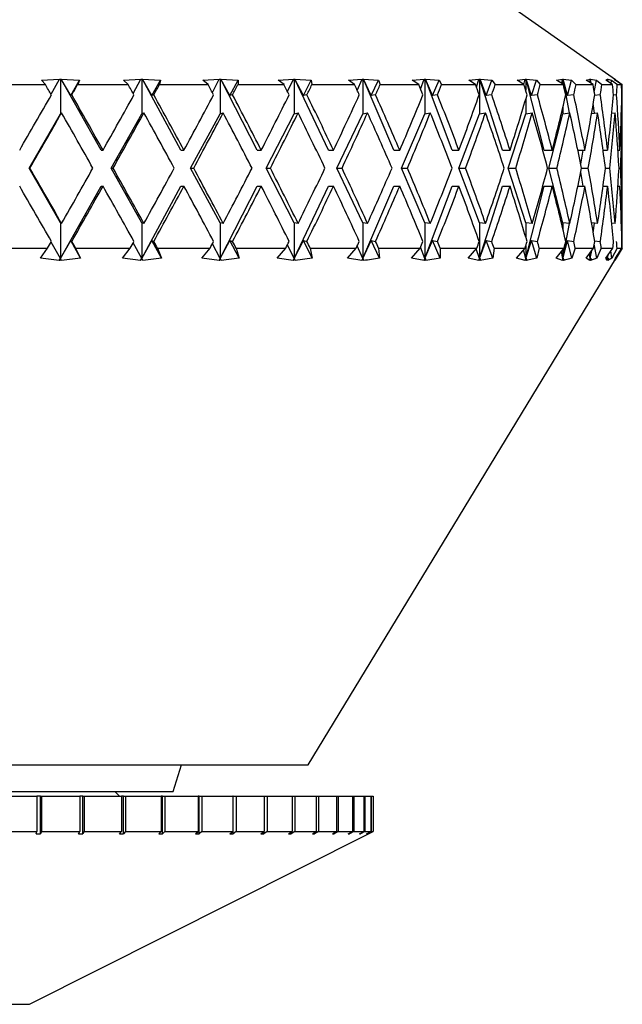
# Model space of a CAD drawing. Header units: inches. Extents: x 1.5 to 32, y 0 to 21.9.
# Tile 3 of 64: x 4.349 to 5.02, y 4.962 to 6.058. Entities that reach past the tile are written whole.
import ezdxf

# ---------------------------------------------------------------- set-up
doc = ezdxf.new("R2010")
doc.units = ezdxf.units.IN
doc.header["$MEASUREMENT"] = 0

msp = doc.modelspace()

# ---------------------------------------------------------------- linework, layer by layer
at = {"color": 7, "linetype": 'Continuous', "lineweight": 25}
for p, q in [((5.0127, 5.9911), (4.8944, 6.0739)), ((4.3202, 5.9859), (4.3777, 5.9859)), ((4.3734, 5.9907), (4.3933, 5.9918)), ((4.3777, 5.9859), (4.3734, 5.9907)), ((4.3839, 5.9752), (4.3933, 5.9918)), ((4.3933, 5.9919), (4.3943, 5.9918)), ((4.3933, 5.9918), (4.3933, 5.9919)), ((4.3943, 5.9918), (4.3952, 5.9919)), ((4.3943, 5.9918), (4.3943, 5.9535)), ((4.3952, 5.9919), (4.3953, 5.9918)), ((4.4396, 5.9129), (4.3952, 5.9919)), ((4.3953, 5.9918), (4.4156, 5.9907)), ((4.4058, 5.9736), (4.3953, 5.9918)), ((4.4058, 5.9736), (4.4156, 5.9907)), ((4.4156, 5.9907), (4.4136, 5.9859)), ((4.4136, 5.9859), (4.4699, 5.9859)), ((4.4648, 5.9907), (4.484, 5.9918)), ((4.4699, 5.9859), (4.4648, 5.9907)), ((4.4754, 5.9761), (4.484, 5.9918)), ((4.484, 5.9919), (4.4849, 5.9918)), ((4.484, 5.9918), (4.484, 5.9919)), ((4.4849, 5.9918), (4.4858, 5.9919)), ((4.4849, 5.9918), (4.4849, 5.9535)), ((4.4858, 5.9919), (4.4859, 5.9918)), ((4.5285, 5.9129), (4.4858, 5.9919)), ((4.4859, 5.9918), (4.5058, 5.9907)), ((4.4962, 5.9736), (4.4859, 5.9918)), ((4.4962, 5.9736), (4.5058, 5.9907)), ((4.5058, 5.9907), (4.5047, 5.9859)), ((4.5047, 5.9859), (4.5589, 5.9859)), ((4.5531, 5.9907), (4.5713, 5.9918)), ((4.5589, 5.9859), (4.5531, 5.9907)), ((4.5637, 5.977), (4.5713, 5.9918)), ((4.5713, 5.9919), (4.5722, 5.9918)), ((4.5713, 5.9918), (4.5713, 5.9919)), ((4.5722, 5.9918), (4.573, 5.9919)), ((4.5722, 5.9918), (4.5722, 5.9535)), ((4.573, 5.9919), (4.5731, 5.9918)), ((4.6134, 5.9129), (4.573, 5.9919)), ((4.5731, 5.9918), (4.5923, 5.9907)), ((4.583, 5.9736), (4.5731, 5.9918)), ((4.583, 5.9736), (4.5923, 5.9907)), ((4.5923, 5.9907), (4.5922, 5.9859)), ((4.5922, 5.9859), (4.6434, 5.9859)), ((4.637, 5.9907), (4.6538, 5.9918)), ((4.6434, 5.9859), (4.637, 5.9907)), ((4.6473, 5.9781), (4.6538, 5.9918)), ((4.6538, 5.9919), (4.6546, 5.9918)), ((4.6538, 5.9918), (4.6538, 5.9919)), ((4.6546, 5.9918), (4.6554, 5.9919)), ((4.6546, 5.9918), (4.6546, 5.9535)), ((4.6554, 5.9919), (4.6555, 5.9918)), ((4.6929, 5.9129), (4.6554, 5.9919)), ((4.6555, 5.9918), (4.6737, 5.9907)), ((4.6649, 5.9736), (4.6555, 5.9918)), ((4.6649, 5.9736), (4.6737, 5.9907)), ((4.6737, 5.9907), (4.6745, 5.9859)), ((4.6745, 5.9859), (4.722, 5.9859)), ((4.7151, 5.9907), (4.7303, 5.9918)), ((4.722, 5.9859), (4.7151, 5.9907)), ((4.725, 5.9794), (4.7303, 5.9918)), ((4.7303, 5.9919), (4.7311, 5.9918)), ((4.7303, 5.9918), (4.7303, 5.9919)), ((4.7311, 5.9918), (4.7318, 5.9919)), ((4.7311, 5.9918), (4.7311, 5.9535)), ((4.7318, 5.9919), (4.7319, 5.9918)), ((4.7656, 5.9129), (4.7318, 5.9919)), ((4.7319, 5.9918), (4.7487, 5.9907)), ((4.7406, 5.9736), (4.7319, 5.9918)), ((4.7406, 5.9736), (4.7487, 5.9907)), ((4.7487, 5.9907), (4.7505, 5.9859)), ((4.7505, 5.9859), (4.7934, 5.9859)), ((4.7862, 5.9907), (4.7996, 5.9918)), ((4.7934, 5.9859), (4.7862, 5.9907)), ((4.7955, 5.981), (4.7996, 5.9918)), ((4.7995, 5.9919), (4.8002, 5.9918)), ((4.7996, 5.9918), (4.7995, 5.9919)), ((4.8002, 5.9918), (4.8008, 5.9919)), ((4.8002, 5.9918), (4.8002, 5.9535)), ((4.8008, 5.9919), (4.801, 5.9918)), ((4.8306, 5.9129), (4.8008, 5.9919)), ((4.801, 5.9918), (4.8162, 5.9907)), ((4.8088, 5.9736), (4.801, 5.9918)), ((4.8088, 5.9736), (4.8162, 5.9907)), ((4.8162, 5.9907), (4.8189, 5.9859)), ((4.8189, 5.9859), (4.8567, 5.9859)), ((4.8492, 5.9907), (4.8605, 5.9918)), ((4.8567, 5.9859), (4.8492, 5.9907)), ((4.8577, 5.9831), (4.8605, 5.9918)), ((4.8604, 5.9919), (4.861, 5.9918)), ((4.8605, 5.9918), (4.8604, 5.9919)), ((4.861, 5.9918), (4.8615, 5.9919)), ((4.861, 5.9918), (4.861, 5.9535)), ((4.8615, 5.9919), (4.8617, 5.9918)), ((4.8868, 5.9129), (4.8615, 5.9919)), ((4.8617, 5.9918), (4.875, 5.9907)), ((4.8686, 5.9736), (4.8617, 5.9918)), ((4.8686, 5.9736), (4.875, 5.9907)), ((4.875, 5.9907), (4.8786, 5.9859)), ((4.8786, 5.9859), (4.9106, 5.9859)), ((4.903, 5.9907), (4.912, 5.9918)), ((4.9106, 5.9859), (4.903, 5.9907)), ((4.9105, 5.9859), (4.912, 5.9918)), ((4.912, 5.9919), (4.9125, 5.9918)), ((4.912, 5.9918), (4.912, 5.9919)), ((4.9125, 5.9918), (4.9129, 5.9919)), ((4.9125, 5.9918), (4.9125, 5.9796)), ((4.9129, 5.9919), (4.913, 5.9918)), ((4.9332, 5.9129), (4.9129, 5.9919)), ((4.913, 5.9918), (4.9244, 5.9907)), ((4.9189, 5.9736), (4.913, 5.9918)), ((4.9189, 5.9736), (4.9244, 5.9907)), ((4.9244, 5.9907), (4.9288, 5.9859)), ((4.9288, 5.9859), (4.9545, 5.9859)), ((4.9468, 5.9907), (4.9535, 5.9918)), ((4.9545, 5.9859), (4.9468, 5.9907)), ((4.9526, 5.987), (4.9535, 5.9918)), ((4.9534, 5.9919), (4.9538, 5.9918)), ((4.9535, 5.9918), (4.9534, 5.9919)), ((4.9538, 5.9918), (4.9541, 5.9919)), ((4.9538, 5.9918), (4.9538, 5.9863)), ((4.9541, 5.9919), (4.9543, 5.9918)), ((4.9612, 5.9544), (4.9541, 5.9919)), ((4.9543, 5.9918), (4.9634, 5.9907)), ((4.959, 5.9736), (4.9543, 5.9918)), ((4.959, 5.9736), (4.9634, 5.9907)), ((4.9634, 5.9907), (4.9685, 5.9859)), ((4.9685, 5.9859), (4.9875, 5.9859)), ((4.9799, 5.9907), (4.9842, 5.9918)), ((4.9875, 5.9859), (4.9799, 5.9907)), ((4.9838, 5.9883), (4.9842, 5.9918)), ((4.9841, 5.9919), (4.9844, 5.9918)), ((4.9842, 5.9918), (4.9841, 5.9919)), ((4.9844, 5.9918), (4.9846, 5.9919)), ((4.9844, 5.9918), (4.9844, 5.9879)), ((4.9846, 5.9919), (4.9847, 5.9918)), ((4.9851, 5.9874), (4.9846, 5.9919)), ((4.9847, 5.9918), (4.9914, 5.9907)), ((4.9856, 5.9871), (4.9847, 5.9918)), ((4.9889, 5.9775), (4.9914, 5.9907)), ((4.9914, 5.9907), (4.9973, 5.9859)), ((4.9973, 5.9859), (5.0093, 5.9859)), ((5.0019, 5.9907), (5.0036, 5.9918)), ((5.0093, 5.9859), (5.0019, 5.9907)), ((5.0035, 5.9919), (5.0037, 5.9918)), ((5.0036, 5.9918), (5.0035, 5.9919)), ((5.0035, 5.9896), (5.0036, 5.9918)), ((5.0037, 5.9918), (5.0038, 5.9919)), ((5.0037, 5.9918), (5.0037, 5.9895)), ((5.0038, 5.9919), (5.0039, 5.9918)), ((5.0039, 5.9894), (5.0038, 5.9919)), ((5.0039, 5.9918), (5.0081, 5.9907)), ((5.0042, 5.9892), (5.0039, 5.9918)), ((5.0077, 5.9869), (5.0081, 5.9907)), ((5.0081, 5.9907), (5.0146, 5.9859)), ((5.0113, 5.9919), (5.0114, 5.9918)), ((5.0115, 5.9918), (5.0113, 5.9919)), ((5.0114, 5.9919), (5.0115, 5.9918)), ((5.0114, 5.9918), (5.0114, 5.9919)), ((5.0114, 5.9918), (5.0114, 5.9918)), ((5.0115, 5.9918), (5.0132, 5.9907)), ((5.0123, 5.9907), (5.0115, 5.9918)), ((5.0194, 5.9859), (5.0123, 5.9907)), ((5.0132, 5.9907), (5.0201, 5.9859)), ((5.0132, 5.9901), (5.0132, 5.9907)), ((5.0146, 5.9859), (5.0194, 5.9859)), ((4.4071, 5.9744), (4.4058, 5.9736)), ((4.4984, 5.9744), (4.4962, 5.9736)), ((4.5862, 5.9744), (4.583, 5.9736)), ((4.6689, 5.9744), (4.6649, 5.9736)), ((4.7454, 5.9744), (4.7406, 5.9736)), ((4.8143, 5.9744), (4.8088, 5.9736)), ((4.8747, 5.9744), (4.8686, 5.9736)), ((4.9256, 5.9744), (4.9189, 5.9736)), ((4.9661, 5.9744), (4.959, 5.9736)), ((4.9956, 5.9744), (4.9893, 5.9737)), ((5.0137, 5.9744), (5.0103, 5.9741)), ((5.0201, 5.9744), (5.0196, 5.9744)), ((5.0201, 5.9682), (5.0201, 5.9807)), ((4.9125, 5.9693), (4.9125, 5.9535)), ((4.9891, 5.9541), (4.9878, 5.9648)), ((4.3594, 5.8929), (4.3943, 5.9535)), ((4.3943, 5.9535), (4.3957, 5.9545)), ((4.4508, 5.8929), (4.4849, 5.9535)), ((4.4849, 5.9535), (4.4874, 5.9545)), ((4.5393, 5.8929), (4.5722, 5.9535)), ((4.5722, 5.9535), (4.5756, 5.9545)), ((4.6236, 5.8929), (4.6546, 5.9535)), ((4.6546, 5.9535), (4.6591, 5.9545)), ((4.7023, 5.8929), (4.7311, 5.9535)), ((4.7311, 5.9535), (4.7364, 5.9545)), ((4.7742, 5.8929), (4.8002, 5.9535)), ((4.8002, 5.9535), (4.8063, 5.9545)), ((4.8382, 5.8929), (4.861, 5.9535)), ((4.861, 5.9535), (4.8678, 5.9545)), ((4.8931, 5.8929), (4.9125, 5.9535)), ((4.9125, 5.9535), (4.9199, 5.9545)), ((4.9383, 5.8929), (4.9538, 5.9535)), ((4.9538, 5.9603), (4.9538, 5.9535)), ((4.9538, 5.9535), (4.9617, 5.9545)), ((4.9859, 5.9537), (4.9926, 5.9545)), ((5.0084, 5.954), (5.0121, 5.9545)), ((5.0191, 5.9544), (5.02, 5.9545)), ((5.0201, 5.8576), (5.0201, 5.9282)), ((4.4396, 5.9129), (4.4419, 5.9129)), ((4.5285, 5.9129), (4.532, 5.9129)), ((4.6134, 5.9129), (4.618, 5.9129)), ((4.6929, 5.9129), (4.6986, 5.9129)), ((4.7656, 5.9129), (4.7723, 5.9129)), ((4.8306, 5.9129), (4.8382, 5.9129)), ((4.8868, 5.9129), (4.8951, 5.9129)), ((4.9332, 5.9129), (4.9421, 5.9129)), ((4.9706, 5.9129), (4.9786, 5.9129)), ((4.9738, 5.8975), (4.9767, 5.9129)), ((4.9987, 5.9129), (5.0038, 5.9129)), ((4.9988, 5.9123), (4.9988, 5.9129)), ((5.0153, 5.9129), (5.0175, 5.9129)), ((4.3943, 5.8322), (4.3594, 5.8929)), ((4.3594, 5.8929), (4.3605, 5.8929)), ((4.4849, 5.8322), (4.4508, 5.8929)), ((4.4508, 5.8929), (4.4531, 5.8929)), ((4.5722, 5.8322), (4.5393, 5.8929)), ((4.5393, 5.8929), (4.5428, 5.8929)), ((4.6546, 5.8322), (4.6236, 5.8929)), ((4.6236, 5.8929), (4.6282, 5.8929)), ((4.7311, 5.8322), (4.7023, 5.8929)), ((4.7023, 5.8929), (4.708, 5.8929)), ((4.8002, 5.8322), (4.7742, 5.8929)), ((4.7742, 5.8929), (4.7809, 5.8929)), ((4.861, 5.8322), (4.8382, 5.8929)), ((4.8382, 5.8929), (4.8457, 5.8929)), ((4.9125, 5.8322), (4.8931, 5.8929)), ((4.8931, 5.8929), (4.9014, 5.8929)), ((4.9538, 5.8322), (4.9383, 5.8929)), ((4.9383, 5.8929), (4.9472, 5.8929)), ((4.9767, 5.8729), (4.9738, 5.8883)), ((4.9747, 5.8929), (4.9823, 5.8929)), ((5.0013, 5.8929), (5.0061, 5.8929)), ((5.0165, 5.8929), (5.0184, 5.8929)), ((4.3943, 5.7922), (4.4396, 5.8729)), ((4.4396, 5.8729), (4.4419, 5.8729)), ((4.4849, 5.7922), (4.5285, 5.8729)), ((4.5285, 5.8729), (4.532, 5.8729)), ((4.5722, 5.7922), (4.6134, 5.8729)), ((4.6134, 5.8729), (4.618, 5.8729)), ((4.6546, 5.7922), (4.6929, 5.8729)), ((4.6929, 5.8729), (4.6986, 5.8729)), ((4.7311, 5.7922), (4.7656, 5.8729)), ((4.7656, 5.8729), (4.7723, 5.8729)), ((4.8002, 5.7922), (4.8306, 5.8729)), ((4.8306, 5.8729), (4.8382, 5.8729)), ((4.861, 5.7922), (4.8868, 5.8729)), ((4.8868, 5.8729), (4.8951, 5.8729)), ((4.9125, 5.7922), (4.9332, 5.8729)), ((4.9332, 5.8729), (4.9421, 5.8729)), ((4.9706, 5.8729), (4.9786, 5.8729)), ((4.9987, 5.8729), (5.0038, 5.8729)), ((4.9988, 5.8729), (4.9988, 5.8734)), ((5.0153, 5.8729), (5.0175, 5.8729)), ((4.3943, 5.8322), (4.3943, 5.7922)), ((4.3957, 5.8313), (4.3943, 5.8322)), ((4.4849, 5.8322), (4.4849, 5.7922)), ((4.4874, 5.8313), (4.4849, 5.8322)), ((4.5722, 5.8322), (4.5722, 5.7922)), ((4.5756, 5.8313), (4.5722, 5.8322)), ((4.6546, 5.8322), (4.6546, 5.7922)), ((4.6591, 5.8313), (4.6546, 5.8322)), ((4.7311, 5.8322), (4.7311, 5.7922)), ((4.7364, 5.8313), (4.7311, 5.8322)), ((4.8002, 5.8322), (4.8002, 5.7922)), ((4.8063, 5.8313), (4.8002, 5.8322)), ((4.861, 5.8322), (4.861, 5.7922)), ((4.8678, 5.8313), (4.861, 5.8322)), ((4.9125, 5.8322), (4.9125, 5.8165)), ((4.9199, 5.8313), (4.9125, 5.8322)), ((4.9538, 5.8322), (4.9538, 5.8254)), ((4.9617, 5.8313), (4.9538, 5.8322)), ((4.9538, 5.7922), (4.9612, 5.8314)), ((4.9926, 5.8313), (4.9859, 5.8321)), ((4.9878, 5.821), (4.9891, 5.8317)), ((5.0121, 5.8313), (5.0084, 5.8317)), ((5.02, 5.8313), (5.0191, 5.8314)), ((4.3943, 5.7922), (4.3839, 5.8106)), ((4.3943, 5.7922), (4.4058, 5.8122)), ((4.4058, 5.8122), (4.4071, 5.8113)), ((4.4169, 5.7928), (4.4058, 5.8122)), ((4.4849, 5.7922), (4.4754, 5.8097)), ((4.4849, 5.7922), (4.4962, 5.8122)), ((4.4962, 5.8122), (4.4984, 5.8113)), ((4.5071, 5.7928), (4.4962, 5.8122)), ((4.5722, 5.7922), (4.5637, 5.8087)), ((4.5722, 5.7922), (4.583, 5.8122)), ((4.583, 5.8122), (4.5862, 5.8113)), ((4.5935, 5.7928), (4.583, 5.8122)), ((4.6546, 5.7922), (4.6649, 5.8122)), ((4.6649, 5.8122), (4.6689, 5.8113)), ((4.6748, 5.7928), (4.6649, 5.8122)), ((4.7311, 5.7922), (4.7406, 5.8122)), ((4.7406, 5.8122), (4.7454, 5.8113)), ((4.7498, 5.7928), (4.7406, 5.8122)), ((4.8002, 5.7922), (4.8088, 5.8122)), ((4.8088, 5.8122), (4.8143, 5.8113)), ((4.8171, 5.7928), (4.8088, 5.8122)), ((4.861, 5.7922), (4.8686, 5.8122)), ((4.8686, 5.8122), (4.8747, 5.8113)), ((4.8759, 5.7928), (4.8686, 5.8122)), ((4.9125, 5.7922), (4.9189, 5.8122)), ((4.9189, 5.8122), (4.9256, 5.8113)), ((4.9251, 5.7928), (4.9189, 5.8122)), ((4.9538, 5.7922), (4.959, 5.8122)), ((4.959, 5.8122), (4.9661, 5.8113)), ((4.964, 5.7928), (4.959, 5.8122)), ((4.9893, 5.812), (4.9956, 5.8113)), ((5.0196, 5.8114), (5.0201, 5.8113)), ((5.0201, 5.8051), (5.0201, 5.8176)), ((4.3179, 5.8039), (4.38, 5.8039)), ((4.3721, 5.7928), (4.38, 5.8039)), ((4.4113, 5.8039), (4.4169, 5.7928)), ((4.4113, 5.8039), (4.4721, 5.8039)), ((4.4635, 5.7928), (4.4721, 5.8039)), ((4.5025, 5.8039), (4.5071, 5.7928)), ((4.5025, 5.8039), (4.5611, 5.8039)), ((4.552, 5.7928), (4.5611, 5.8039)), ((4.5901, 5.8039), (4.5935, 5.7928)), ((4.5901, 5.8039), (4.6454, 5.8039)), ((4.6359, 5.7928), (4.6454, 5.8039)), ((4.6546, 5.7922), (4.6473, 5.8076)), ((4.6726, 5.8039), (4.6748, 5.7928)), ((4.6726, 5.8039), (4.7238, 5.8039)), ((4.7141, 5.7928), (4.7238, 5.8039)), ((4.7311, 5.7922), (4.725, 5.8064)), ((4.7487, 5.8039), (4.7498, 5.7928)), ((4.7487, 5.8039), (4.7951, 5.8039)), ((4.7853, 5.7928), (4.7951, 5.8039)), ((4.8002, 5.7922), (4.7955, 5.8048)), ((4.8173, 5.8039), (4.8171, 5.7928)), ((4.8173, 5.8039), (4.8581, 5.8039)), ((4.8484, 5.7928), (4.8581, 5.8039)), ((4.861, 5.7922), (4.8575, 5.8032)), ((4.8773, 5.8039), (4.8759, 5.7928)), ((4.8773, 5.8039), (4.9118, 5.8039)), ((4.9024, 5.7928), (4.9118, 5.8039)), ((4.9125, 5.7922), (4.91, 5.8018)), ((4.9125, 5.8062), (4.9125, 5.7922)), ((4.9277, 5.8039), (4.9251, 5.7928)), ((4.9277, 5.8039), (4.9554, 5.8039)), ((4.9464, 5.7928), (4.9554, 5.8039)), ((4.9538, 5.7922), (4.9523, 5.8001)), ((4.9538, 5.8019), (4.9538, 5.7922)), ((4.9677, 5.8039), (4.964, 5.7928)), ((4.9677, 5.8039), (4.9882, 5.8039)), ((4.9797, 5.7928), (4.9882, 5.8039)), ((4.9844, 5.7922), (4.9837, 5.798)), ((4.9844, 5.7922), (4.9861, 5.8011)), ((4.9844, 5.7922), (4.9853, 5.8002)), ((4.9844, 5.7989), (4.9844, 5.7922)), ((4.9919, 5.7928), (4.9889, 5.8083)), ((4.9967, 5.8039), (4.9919, 5.7928)), ((4.9967, 5.8039), (5.0097, 5.8039)), ((5.0018, 5.7928), (5.0097, 5.8039)), ((5.0084, 5.7928), (5.0075, 5.8008)), ((5.0143, 5.8039), (5.0084, 5.7928)), ((5.0124, 5.7928), (5.0195, 5.8039)), ((5.0201, 5.8039), (5.0133, 5.7928)), ((5.0143, 5.8039), (5.0195, 5.8039)), ((4.393, 5.79), (4.3721, 5.7928)), ((4.393, 5.79), (4.3943, 5.7922)), ((4.3945, 5.7921), (4.393, 5.79)), ((4.3945, 5.7921), (4.3943, 5.7922)), ((4.3956, 5.79), (4.3945, 5.7921)), ((4.4169, 5.7928), (4.3956, 5.79)), ((4.4837, 5.79), (4.4635, 5.7928)), ((4.4837, 5.79), (4.4849, 5.7922)), ((4.4853, 5.7921), (4.4837, 5.79)), ((4.4853, 5.7921), (4.4849, 5.7922)), ((4.4862, 5.79), (4.4853, 5.7921)), ((4.5071, 5.7928), (4.4862, 5.79)), ((4.571, 5.79), (4.552, 5.7928)), ((4.571, 5.79), (4.5722, 5.7922)), ((4.5727, 5.7921), (4.571, 5.79)), ((4.5727, 5.7921), (4.5722, 5.7922)), ((4.5734, 5.79), (4.5727, 5.7921)), ((4.5935, 5.7928), (4.5734, 5.79)), ((4.6536, 5.79), (4.6359, 5.7928)), ((4.6536, 5.79), (4.6546, 5.7922)), ((4.6554, 5.7921), (4.6536, 5.79)), ((4.6554, 5.7921), (4.6546, 5.7922)), ((4.6558, 5.79), (4.6554, 5.7921)), ((4.6748, 5.7928), (4.6558, 5.79)), ((4.6701, 5.2289), (5.0127, 5.7917)), ((4.7301, 5.79), (4.7141, 5.7928)), ((4.7301, 5.79), (4.7311, 5.7922)), ((4.7319, 5.7921), (4.7301, 5.79)), ((4.7319, 5.7921), (4.7311, 5.7922)), ((4.7321, 5.79), (4.7319, 5.7921)), ((4.7994, 5.79), (4.7853, 5.7928)), ((4.7994, 5.79), (4.8002, 5.7922)), ((4.8012, 5.7921), (4.7994, 5.79)), ((4.8012, 5.7921), (4.8002, 5.7922)), ((4.8171, 5.7928), (4.8012, 5.79)), ((4.8012, 5.79), (4.8012, 5.7921)), ((4.8603, 5.79), (4.8484, 5.7928)), ((4.8603, 5.79), (4.861, 5.7922)), ((4.8621, 5.7921), (4.8603, 5.79)), ((4.8621, 5.7921), (4.861, 5.7922)), ((4.8759, 5.7928), (4.8619, 5.79)), ((4.8619, 5.79), (4.8621, 5.7921)), ((4.9119, 5.79), (4.9024, 5.7928)), ((4.9119, 5.79), (4.9125, 5.7922)), ((4.9137, 5.7921), (4.9119, 5.79)), ((4.9137, 5.7921), (4.9125, 5.7922)), ((4.9251, 5.7928), (4.9132, 5.79)), ((4.9132, 5.79), (4.9137, 5.7921)), ((4.9534, 5.79), (4.9464, 5.7928)), ((4.9534, 5.79), (4.9538, 5.7922)), ((4.9551, 5.7921), (4.9534, 5.79)), ((4.9551, 5.7921), (4.9538, 5.7922)), ((4.964, 5.7928), (4.9544, 5.79)), ((4.9544, 5.79), (4.9551, 5.7921)), ((4.9841, 5.79), (4.9797, 5.7928)), ((4.9841, 5.79), (4.9844, 5.7922)), ((4.9857, 5.7921), (4.9841, 5.79)), ((4.9857, 5.7921), (4.9844, 5.7922)), ((4.9919, 5.7928), (4.9848, 5.79)), ((4.9848, 5.79), (4.9857, 5.7921)), ((5.0036, 5.79), (5.0018, 5.7928)), ((5.0037, 5.7922), (5.0035, 5.7952)), ((5.0036, 5.79), (5.0037, 5.7922)), ((5.005, 5.7921), (5.0036, 5.79)), ((5.0037, 5.7922), (5.0042, 5.7961)), ((5.0037, 5.7922), (5.0039, 5.7957)), ((5.0037, 5.7954), (5.0037, 5.7922)), ((5.005, 5.7921), (5.0037, 5.7922)), ((5.0084, 5.7928), (5.004, 5.79)), ((5.004, 5.79), (5.005, 5.7921)), ((5.0115, 5.79), (5.0124, 5.7928)), ((5.0133, 5.7928), (5.0115, 5.79)), ((5.0128, 5.7921), (5.0115, 5.79)), ((5.0115, 5.79), (5.0128, 5.7921)), ((5.0128, 5.7921), (5.0122, 5.7922)), ((5.0133, 5.7928), (5.0132, 5.7941)), ((4.1995, 5.2289), (4.6638, 5.2289)), ((4.5201, 5.1989), (4.5293, 5.2289)), ((4.6638, 5.2289), (4.6701, 5.2289)), ((4.0201, 5.1989), (4.4129, 5.1989)), ((4.4129, 5.1989), (4.5201, 5.1989)), ((4.4601, 5.1939), (4.4551, 5.1989)), ((4.3245, 5.1939), (4.3683, 5.1939)), ((4.3683, 5.1939), (4.3683, 5.1545)), ((4.3722, 5.1939), (4.3683, 5.1939)), ((4.3722, 5.152), (4.3722, 5.1939)), ((4.3722, 5.1939), (4.3732, 5.1939)), ((4.3732, 5.1939), (4.3732, 5.1545)), ((4.3732, 5.1939), (4.4161, 5.1939)), ((4.4161, 5.1939), (4.4161, 5.1545)), ((4.4193, 5.1939), (4.4161, 5.1939)), ((4.4193, 5.152), (4.4193, 5.1939)), ((4.4193, 5.1939), (4.4209, 5.1939)), ((4.4209, 5.1939), (4.4209, 5.1545)), ((4.4209, 5.1939), (4.4623, 5.1939)), ((4.4623, 5.1939), (4.4623, 5.1545)), ((4.4648, 5.1939), (4.4623, 5.1939)), ((4.4648, 5.152), (4.4648, 5.1939)), ((4.4648, 5.1939), (4.4669, 5.1939)), ((4.4669, 5.1939), (4.4669, 5.1545)), ((4.4669, 5.1939), (4.5064, 5.1939)), ((4.5064, 5.1939), (4.5064, 5.1545)), ((4.5082, 5.1939), (4.5064, 5.1939)), ((4.5082, 5.152), (4.5082, 5.1939)), ((4.5082, 5.1939), (4.5107, 5.1939)), ((4.5107, 5.1939), (4.5107, 5.1545)), ((4.5107, 5.1939), (4.5478, 5.1939)), ((4.5478, 5.1939), (4.5478, 5.1545)), ((4.5489, 5.1939), (4.5478, 5.1939)), ((4.5489, 5.152), (4.5489, 5.1939)), ((4.5489, 5.1939), (4.5519, 5.1939)), ((4.5519, 5.1939), (4.5519, 5.1545)), ((4.5519, 5.1939), (4.5863, 5.1939)), ((4.5863, 5.1939), (4.5863, 5.1545)), ((4.5866, 5.1939), (4.5863, 5.1939)), ((4.5866, 5.152), (4.5866, 5.1939)), ((4.5866, 5.1939), (4.59, 5.1939)), ((4.59, 5.1939), (4.59, 5.1545)), ((4.59, 5.1939), (4.6212, 5.1939)), ((4.6212, 5.1939), (4.6212, 5.1545)), ((4.6212, 5.1939), (4.6246, 5.1939)), ((4.6246, 5.1939), (4.6246, 5.1545)), ((4.6246, 5.1939), (4.6524, 5.1939)), ((4.6524, 5.1939), (4.6524, 5.1545)), ((4.6524, 5.1939), (4.6553, 5.1939)), ((4.6553, 5.1939), (4.6553, 5.1545)), ((4.6553, 5.1939), (4.6793, 5.1939)), ((4.6793, 5.1939), (4.6793, 5.1545)), ((4.6793, 5.1939), (4.6818, 5.1939)), ((4.6818, 5.1939), (4.6818, 5.1545)), ((4.6818, 5.1939), (4.7018, 5.1939)), ((4.7018, 5.1939), (4.7018, 5.1545)), ((4.7018, 5.1939), (4.7038, 5.1939)), ((4.7038, 5.1939), (4.7038, 5.1545)), ((4.7038, 5.1939), (4.7195, 5.1939)), ((4.7195, 5.1939), (4.7195, 5.1545)), ((4.7195, 5.1939), (4.721, 5.1939)), ((4.721, 5.1939), (4.721, 5.1545)), ((4.721, 5.1939), (4.7323, 5.1939)), ((4.7323, 5.1939), (4.7323, 5.1545)), ((4.7323, 5.1939), (4.7333, 5.1939)), ((4.7333, 5.1939), (4.7333, 5.1545)), ((4.7333, 5.1939), (4.74, 5.1939)), ((4.74, 5.1939), (4.74, 5.1545)), ((4.74, 5.1939), (4.7405, 5.1939)), ((4.7405, 5.1939), (4.7405, 5.1545)), ((4.7405, 5.1939), (4.7426, 5.1939)), ((4.7426, 5.1939), (4.7426, 5.1545)), ((4.3245, 5.1545), (4.3683, 5.1545)), ((4.3601, 4.9622), (4.7376, 5.152)), ((4.3673, 5.152), (4.3683, 5.1545)), ((4.3673, 5.152), (4.3722, 5.152)), ((4.3732, 5.1545), (4.3722, 5.152)), ((4.3732, 5.1545), (4.4161, 5.1545)), ((4.4146, 5.152), (4.4161, 5.1545)), ((4.4146, 5.152), (4.4193, 5.152)), ((4.4209, 5.1545), (4.4193, 5.152)), ((4.4209, 5.1545), (4.4623, 5.1545)), ((4.4603, 5.152), (4.4623, 5.1545)), ((4.4603, 5.152), (4.4648, 5.152)), ((4.4669, 5.1545), (4.4648, 5.152)), ((4.4669, 5.1545), (4.5064, 5.1545)), ((4.5039, 5.152), (4.5064, 5.1545)), ((4.5039, 5.152), (4.5082, 5.152)), ((4.5107, 5.1545), (4.5082, 5.152)), ((4.5107, 5.1545), (4.5478, 5.1545)), ((4.5449, 5.152), (4.5478, 5.1545)), ((4.5449, 5.152), (4.5489, 5.152)), ((4.5519, 5.1545), (4.5489, 5.152)), ((4.5519, 5.1545), (4.5863, 5.1545)), ((4.5829, 5.152), (4.5863, 5.1545)), ((4.5829, 5.152), (4.5866, 5.152)), ((4.59, 5.1545), (4.5866, 5.152)), ((4.59, 5.1545), (4.6212, 5.1545)), ((4.6175, 5.152), (4.6212, 5.1545)), ((4.6175, 5.152), (4.6209, 5.152)), ((4.6246, 5.1545), (4.6209, 5.152)), ((4.6209, 5.152), (4.6209, 5.1542)), ((4.6246, 5.1545), (4.6524, 5.1545)), ((4.6483, 5.152), (4.6524, 5.1545)), ((4.6483, 5.152), (4.6513, 5.152)), ((4.6553, 5.1545), (4.6513, 5.152)), ((4.6513, 5.152), (4.6513, 5.1538)), ((4.6553, 5.1545), (4.6793, 5.1545)), ((4.675, 5.152), (4.6793, 5.1545)), ((4.675, 5.152), (4.6775, 5.152)), ((4.6818, 5.1545), (4.6775, 5.152)), ((4.6775, 5.152), (4.6775, 5.1534)), ((4.6818, 5.1545), (4.7018, 5.1545)), ((4.6972, 5.152), (4.7018, 5.1545)), ((4.6972, 5.152), (4.6992, 5.152)), ((4.7038, 5.1545), (4.6992, 5.152)), ((4.6992, 5.152), (4.6992, 5.1531)), ((4.7038, 5.1545), (4.7195, 5.1545)), ((4.7147, 5.152), (4.7195, 5.1545)), ((4.7147, 5.152), (4.7163, 5.152)), ((4.721, 5.1545), (4.7163, 5.152)), ((4.7163, 5.152), (4.7163, 5.1528)), ((4.721, 5.1545), (4.7323, 5.1545)), ((4.7274, 5.152), (4.7323, 5.1545)), ((4.7274, 5.152), (4.7284, 5.152)), ((4.7333, 5.1545), (4.7284, 5.152)), ((4.7284, 5.152), (4.7284, 5.1525)), ((4.7333, 5.1545), (4.74, 5.1545)), ((4.7351, 5.152), (4.74, 5.1545)), ((4.7351, 5.152), (4.7356, 5.152)), ((4.7405, 5.1545), (4.7356, 5.152)), ((4.7356, 5.152), (4.7356, 5.1522)), ((4.7376, 5.152), (4.7426, 5.1545)), ((4.7405, 5.1545), (4.7426, 5.1545)), ((4.1801, 4.9622), (4.3601, 4.9622))]:
    msp.add_line(p, q, dxfattribs=at)
for centre, major_axis, ratio, start_param, end_param in [((4.2701, 5.8729), (-0.7387, 1.2969), 0.100161, 4.733663, 4.742491), ((4.2701, 5.8729), (0.7477, 1.2986), 0.045651, 4.816925, 4.825753), ((4.2701, 5.8729), (-0.7227, 1.2942), 0.154838, 4.704395, 4.713223), ((4.2701, 5.8729), (0.7387, 1.2969), 0.100161, 4.847633, 4.856461), ((4.2701, 5.8729), (-0.6995, 1.2907), 0.209709, 4.677491, 4.686319), ((4.2701, 5.8729), (0.7227, 1.2942), 0.154838, 4.876901, 4.885729), ((4.2701, 5.8729), (-0.6682, 1.2869), 0.264701, 4.654072, 4.6629), ((4.2701, 5.8729), (0.6995, 1.2907), 0.209709, 4.903805, 4.912633), ((4.2701, 5.8729), (-0.6279, 1.2834), 0.319575, 4.635555, 4.644384), ((4.2701, 5.8729), (0.6682, 1.2869), 0.264701, 4.927224, 4.936052), ((4.2701, 5.8729), (-0.5772, 1.281), 0.373812, 4.623768, 4.632597), ((4.2701, 5.8729), (0.6279, 1.2834), 0.319575, 4.94574, 4.954569), ((4.2701, 5.8729), (-0.5142, 1.2804), 0.426449, 4.621049, 4.629877), ((4.2701, 5.8729), (0.5772, 1.281), 0.373812, 4.957527, 4.966356), ((4.2701, 5.8729), (-0.4361, 1.2824), 0.475832, 4.630224, 4.639052), ((4.2701, 5.8729), (0.5142, 1.2804), 0.426449, 4.960247, 4.969075), ((4.2701, 5.8729), (-0.3402, 1.287), 0.519346, 4.654196, 4.663024), ((4.2701, 5.8729), (0.4361, 1.2824), 0.475832, 4.951072, 4.9599), ((4.2701, 5.8729), (-0.225, 1.2931), 0.553293, 4.694648, 4.703476), ((4.2701, 5.8729), (0.3402, 1.287), 0.519346, 4.9271, 4.935928), ((4.2701, 5.8729), (-0.0928, 1.2979), 0.573393, 4.749667, 4.758495), ((4.2701, 5.8729), (0.225, 1.2931), 0.553293, 4.886648, 4.895476), ((4.2701, 5.8729), (0.0478, 1.2987), 0.576306, 4.811856, 4.820684), ((4.2701, 5.8729), (0.0928, 1.2979), 0.573393, 4.831629, 4.840457), ((4.2701, 5.9129), (0.7477, 1.2986), 0.045651, 4.738666, 4.786071), ((4.2701, 5.9129), (-0.7387, 1.2969), 0.100161, 4.655404, 4.702809), ((4.2701, 5.9129), (0.7387, 1.2969), 0.100161, 4.769374, 4.816779), ((4.2701, 5.9129), (-0.7227, 1.2942), 0.154838, 4.626136, 4.673541), ((4.2701, 5.9129), (0.7227, 1.2942), 0.154838, 4.798642, 4.846047), ((4.2701, 5.9129), (-0.6995, 1.2907), 0.209709, 4.599232, 4.646637), ((4.2701, 5.9129), (0.6995, 1.2907), 0.209709, 4.825546, 4.872951), ((4.2701, 5.9129), (-0.6682, 1.2869), 0.264701, 4.575813, 4.623218), ((4.2701, 5.9129), (0.6682, 1.2869), 0.264701, 4.848965, 4.896369), ((4.2701, 5.9129), (-0.6279, 1.2834), 0.319575, 4.557297, 4.604701), ((4.2701, 5.9129), (0.6279, 1.2834), 0.319575, 4.867481, 4.914886), ((4.2701, 5.9129), (-0.5772, 1.281), 0.373812, 4.545509, 4.592914), ((4.2701, 5.9129), (0.5772, 1.281), 0.373812, 4.879269, 4.926673), ((4.2701, 5.9129), (-0.5142, 1.2804), 0.426449, 4.54279, 4.590194), ((4.2701, 5.9129), (0.5142, 1.2804), 0.426449, 4.881988, 4.929393), ((4.2701, 5.9129), (-0.4361, 1.2824), 0.475832, 4.551965, 4.59937), ((4.2701, 5.9129), (0.4361, 1.2824), 0.475832, 4.872813, 4.920218), ((4.2701, 5.9129), (-0.3402, 1.287), 0.519346, 4.575937, 4.623342), ((4.2701, 5.9129), (0.3402, 1.287), 0.519346, 4.848841, 4.896246), ((4.2701, 5.9129), (-0.225, 1.2931), 0.553293, 4.616389, 4.663793), ((4.2701, 5.9129), (0.225, 1.2931), 0.553293, 4.808389, 4.855794), ((4.2701, 5.9129), (-0.0928, 1.2979), 0.573393, 4.671408, 4.718813), ((4.2701, 5.9129), (0.0928, 1.2979), 0.573393, 4.75337, 4.800775), ((4.2701, 5.9129), (0.0478, 1.2987), 0.576306, 4.760757, 4.781002), ((4.2701, 5.8729), (0.7477, 1.2986), 0.045651, 4.754063, 4.801498), ((4.2701, 5.8729), (-0.7387, 1.2969), 0.100161, 4.670801, 4.718236), ((4.2701, 5.8729), (0.7387, 1.2969), 0.100161, 4.784771, 4.832206), ((4.2701, 5.8729), (-0.7227, 1.2942), 0.154838, 4.641533, 4.688968), ((4.2701, 5.8729), (0.7227, 1.2942), 0.154838, 4.814038, 4.861474), ((4.2701, 5.8729), (-0.6995, 1.2907), 0.209709, 4.614629, 4.662064), ((4.2701, 5.8729), (0.6995, 1.2907), 0.209709, 4.840942, 4.888378), ((4.2701, 5.8729), (-0.6682, 1.2869), 0.264701, 4.59121, 4.638645), ((4.2701, 5.8729), (0.6682, 1.2869), 0.264701, 4.864361, 4.911797), ((4.2701, 5.8729), (-0.6279, 1.2834), 0.319575, 4.572693, 4.620128), ((4.2701, 5.8729), (0.6279, 1.2834), 0.319575, 4.882878, 4.930313), ((4.2701, 5.8729), (-0.5772, 1.281), 0.373812, 4.560906, 4.608341), ((4.2701, 5.8729), (0.5772, 1.281), 0.373812, 4.894665, 4.9421), ((4.2701, 5.8729), (-0.5142, 1.2804), 0.426449, 4.558186, 4.605622), ((4.2701, 5.8729), (0.5142, 1.2804), 0.426449, 4.897385, 4.94482), ((4.2701, 5.8729), (-0.4361, 1.2824), 0.475832, 4.567362, 4.614797), ((4.2701, 5.8729), (0.4361, 1.2824), 0.475832, 4.88821, 4.935645), ((4.2701, 5.8729), (-0.3402, 1.287), 0.519346, 4.591334, 4.638769), ((4.2701, 5.8729), (0.3402, 1.287), 0.519346, 4.864237, 4.911673), ((4.2701, 5.8729), (-0.225, 1.2931), 0.553293, 4.631785, 4.67922), ((4.2701, 5.8729), (0.225, 1.2931), 0.553293, 4.823786, 4.871221), ((4.2701, 5.8729), (-0.0928, 1.2979), 0.573393, 4.686805, 4.73424), ((4.2701, 5.8729), (0.0928, 1.2979), 0.573393, 4.768766, 4.816202), ((4.2701, 5.8729), (0.0478, 1.2987), 0.576306, 4.776168, 4.796429), ((4.2701, 5.9129), (-0.7477, 1.2986), 0.045651, 4.62328, 4.670715), ((4.2701, 5.9129), (0.7387, 1.2969), 0.100161, 4.706542, 4.753977), ((4.2701, 5.9129), (-0.7387, 1.2969), 0.100161, 4.592572, 4.640007), ((4.2701, 5.9129), (0.7227, 1.2942), 0.154838, 4.73581, 4.783245), ((4.2701, 5.9129), (-0.7227, 1.2942), 0.154838, 4.563304, 4.61074), ((4.2701, 5.9129), (0.6995, 1.2907), 0.209709, 4.762714, 4.810149), ((4.2701, 5.9129), (-0.6995, 1.2907), 0.209709, 4.5364, 4.583836), ((4.2701, 5.9129), (0.6682, 1.2869), 0.264701, 4.786133, 4.833568), ((4.2701, 5.9129), (-0.6682, 1.2869), 0.264701, 4.512981, 4.560417), ((4.2701, 5.9129), (0.6279, 1.2834), 0.319575, 4.80465, 4.852085), ((4.2701, 5.9129), (-0.6279, 1.2834), 0.319575, 4.494465, 4.5419), ((4.2701, 5.9129), (0.5772, 1.281), 0.373812, 4.816437, 4.863872), ((4.2701, 5.9129), (-0.5772, 1.281), 0.373812, 4.482678, 4.530113), ((4.2701, 5.9129), (0.5142, 1.2804), 0.426449, 4.819156, 4.866592), ((4.2701, 5.9129), (-0.5142, 1.2804), 0.426449, 4.479958, 4.527393), ((4.2701, 5.9129), (0.4361, 1.2824), 0.475832, 4.809981, 4.857416), ((4.2701, 5.9129), (-0.4361, 1.2824), 0.475832, 4.489133, 4.536568), ((4.2701, 5.9129), (0.3402, 1.287), 0.519346, 4.786009, 4.833444), ((4.2701, 5.9129), (-0.3402, 1.287), 0.519346, 4.513105, 4.560541), ((4.2701, 5.9129), (0.225, 1.2931), 0.553293, 4.745558, 4.792993), ((4.2701, 5.9129), (-0.225, 1.2931), 0.553293, 4.553557, 4.600992), ((4.2701, 5.9129), (0.0928, 1.2979), 0.573393, 4.690538, 4.737973), ((4.2701, 5.9129), (-0.0928, 1.2979), 0.573393, 4.608576, 4.656012), ((4.2701, 5.8729), (-0.7477, 1.2986), 0.045651, 4.638707, 4.686112), ((4.2701, 5.8729), (0.7387, 1.2969), 0.100161, 4.721969, 4.769374), ((4.2701, 5.8729), (-0.7387, 1.2969), 0.100161, 4.607999, 4.655404), ((4.2701, 5.8729), (0.7227, 1.2942), 0.154838, 4.751237, 4.798642), ((4.2701, 5.8729), (-0.7227, 1.2942), 0.154838, 4.578731, 4.626136), ((4.2701, 5.8729), (0.6995, 1.2907), 0.209709, 4.778141, 4.825546), ((4.2701, 5.8729), (-0.6995, 1.2907), 0.209709, 4.551827, 4.599232), ((4.2701, 5.8729), (0.6682, 1.2869), 0.264701, 4.80156, 4.848965), ((4.2701, 5.8729), (-0.6682, 1.2869), 0.264701, 4.528409, 4.575813), ((4.2701, 5.8729), (0.6279, 1.2834), 0.319575, 4.820077, 4.867481), ((4.2701, 5.8729), (-0.6279, 1.2834), 0.319575, 4.509892, 4.557297), ((4.2701, 5.8729), (0.5772, 1.281), 0.373812, 4.831864, 4.879269), ((4.2701, 5.8729), (-0.5772, 1.281), 0.373812, 4.498105, 4.545509), ((4.2701, 5.8729), (0.5142, 1.2804), 0.426449, 4.834584, 4.881988), ((4.2701, 5.8729), (-0.5142, 1.2804), 0.426449, 4.495385, 4.54279), ((4.2701, 5.8729), (0.4361, 1.2824), 0.475832, 4.825408, 4.872813), ((4.2701, 5.8729), (-0.4361, 1.2824), 0.475832, 4.50456, 4.551965), ((4.2701, 5.8729), (0.3402, 1.287), 0.519346, 4.801436, 4.848841), ((4.2701, 5.8729), (-0.3402, 1.287), 0.519346, 4.528532, 4.575937), ((4.2701, 5.8729), (0.225, 1.2931), 0.553293, 4.760985, 4.808389), ((4.2701, 5.8729), (-0.225, 1.2931), 0.553293, 4.568984, 4.616389), ((4.2701, 5.8729), (-0.0928, 1.2979), 0.573393, 4.624003, 4.671408), ((4.2701, 5.9129), (-0.0478, 1.2987), 0.576306, 4.628349, 4.64861), ((4.2701, 5.8729), (-0.0478, 1.2987), 0.576306, 4.643776, 4.664021), ((4.2701, 5.9129), (0.7387, 1.2969), 0.100161, 4.685357, 4.691115), ((4.2701, 5.9129), (-0.7477, 1.2986), 0.045651, 4.602094, 4.607853), ((4.2701, 5.9129), (0.7227, 1.2942), 0.154838, 4.714624, 4.720383), ((4.2701, 5.9129), (-0.7387, 1.2969), 0.100161, 4.571387, 4.577145), ((4.2701, 5.9129), (0.6995, 1.2907), 0.209709, 4.741528, 4.747287), ((4.2701, 5.9129), (-0.7227, 1.2942), 0.154838, 4.542119, 4.547877), ((4.2701, 5.9129), (0.6682, 1.2869), 0.264701, 4.764947, 4.770706), ((4.2701, 5.9129), (-0.6995, 1.2907), 0.209709, 4.515215, 4.520973), ((4.2701, 5.9129), (0.6279, 1.2834), 0.319575, 4.783464, 4.789223), ((4.2701, 5.9129), (-0.6682, 1.2869), 0.264701, 4.491796, 4.497554), ((4.2701, 5.9129), (0.5772, 1.281), 0.373812, 4.795251, 4.80101), ((4.2701, 5.9129), (-0.6279, 1.2834), 0.319575, 4.473279, 4.479038), ((4.2701, 5.9129), (0.5142, 1.2804), 0.426449, 4.797971, 4.803729), ((4.2701, 5.9129), (-0.5772, 1.281), 0.373812, 4.461492, 4.46725), ((4.2701, 5.9129), (0.4361, 1.2824), 0.475832, 4.788795, 4.794554), ((4.2701, 5.9129), (-0.5142, 1.2804), 0.426449, 4.458772, 4.464531), ((4.2701, 5.9129), (0.3402, 1.287), 0.519346, 4.764823, 4.770582), ((4.2701, 5.9129), (-0.4361, 1.2824), 0.475832, 4.467948, 4.473706), ((4.2701, 5.9129), (0.225, 1.2931), 0.553293, 4.724372, 4.73013), ((4.2701, 5.9129), (-0.3402, 1.287), 0.519346, 4.49192, 4.497678), ((4.2701, 5.9129), (0.0928, 1.2979), 0.573393, 4.669352, 4.675111), ((4.2701, 5.9129), (-0.225, 1.2931), 0.553293, 4.532371, 4.53813), ((4.2701, 5.9129), (-0.0478, 1.2987), 0.576306, 4.607163, 4.612922), ((4.2701, 5.9129), (-0.0928, 1.2979), 0.573393, 4.587391, 4.593149)]:
    msp.add_ellipse(centre, major_axis=major_axis, ratio=ratio, start_param=start_param, end_param=end_param, dxfattribs=at)
msp.add_open_spline([(4.7498, 5.7928), (4.7467, 5.7922), (4.7409, 5.7912), (4.735, 5.7904), (4.7321, 5.79)], degree=3, knots=[0, 0, 0, 0, 0.519692, 1, 1, 1, 1], dxfattribs=at)

doc.saveas('drawing.dxf')
